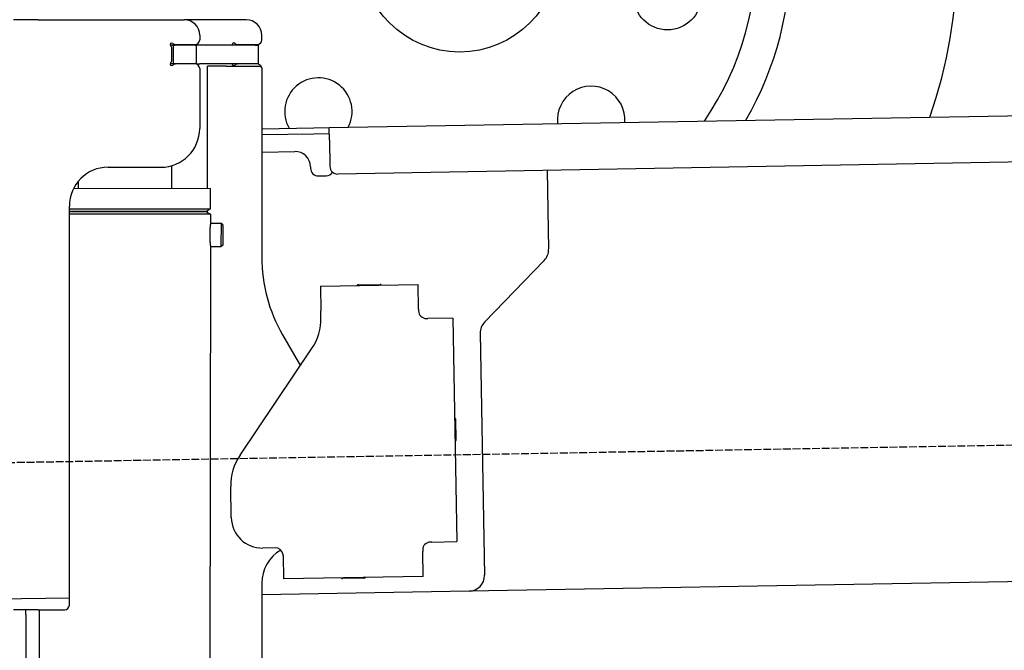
# Model space of a CAD drawing. Extents: x 1073 to 6773, y 6141 to 11616.
# Tile 44 of 50: x 4452 to 5086, y 9796 to 10202. Entities that reach past the tile are written whole.
import ezdxf

# ---------------------------------------------------------------- set-up
doc = ezdxf.new("R2010")
doc.units = 0
doc.linetypes.add('GEN3', pattern=[6.25, 5, -1.25])
doc.layers.get('0').update_dxf_attribs({"linetype": 'CONTINUOUS'})
doc.layers.add('3', color=6, linetype='GEN3')
doc.layers.add('CAR', color=10, linetype='CONTINUOUS')

msp = doc.modelspace()

# ---------------------------------------------------------------- linework, layer by layer
for p, q in [((4463.57, 10202.48), (4447.57, 10202.48)), ((4463.57, 10202.48), (4447.57, 10202.48)), ((4463.57, 10202.48), (4557.57, 10202.48)), ((4463.57, 10202.48), (4557.57, 10202.48)), ((4597.57, 10202.48), (4557.57, 10202.48)), ((4597.57, 10202.48), (4557.57, 10202.48)), ((4567.57, 10192.48), (4567.57, 10189.48)), ((4567.57, 10192.48), (4567.57, 10189.48)), ((4607.57, 10189.48), (4607.57, 10192.48)), ((4607.57, 10189.48), (4607.57, 10192.48)), ((4550.57, 10185.98), (4548.7, 10185.98)), ((4550.57, 10185.98), (4548.7, 10185.98)), ((4550.57, 10185.98), (4551.57, 10185.98)), ((4550.57, 10185.98), (4550.57, 10173.98)), ((4550.57, 10185.98), (4551.57, 10185.98)), ((4550.57, 10185.98), (4550.57, 10173.98)), ((4564.57, 10185.98), (4551.57, 10185.98)), ((4564.57, 10185.98), (4551.57, 10185.98)), ((4552.21, 10186.48), (4564.57, 10186.48)), ((4552.21, 10186.48), (4564.57, 10186.48)), ((4564.57, 10185.98), (4565.57, 10185.98)), ((4564.57, 10185.98), (4565.57, 10185.98)), ((4567.74, 10185.98), (4565.57, 10185.98)), ((4565.57, 10173.98), (4565.57, 10185.98)), ((4567.74, 10185.98), (4565.57, 10185.98)), ((4565.57, 10173.98), (4565.57, 10185.98)), ((4603.4, 10185.98), (4567.74, 10185.98)), ((4603.4, 10185.98), (4567.74, 10185.98)), ((4592.21, 10186.48), (4604.57, 10186.48)), ((4592.21, 10186.48), (4604.57, 10186.48)), ((4603.4, 10185.98), (4605.57, 10185.98)), ((4603.4, 10185.98), (4605.57, 10185.98)), ((4605.57, 10173.98), (4605.57, 10185.98)), ((4605.57, 10173.98), (4605.57, 10185.98)), ((4549.57, 10176.62), (4549.57, 10183.83)), ((4549.57, 10176.62), (4549.57, 10183.83)), ((4548.68, 10173.98), (4548.57, 10173.98)), ((4548.68, 10173.98), (4548.57, 10173.98)), ((4550.57, 10173.98), (4548.68, 10173.98)), ((4550.57, 10173.98), (4548.68, 10173.98)), ((4551.57, 10173.98), (4550.57, 10173.98)), ((4551.57, 10173.98), (4550.57, 10173.98)), ((4552.21, 10173.98), (4551.57, 10173.98)), ((4552.21, 10173.98), (4551.57, 10173.98)), ((4564.57, 10173.98), (4552.21, 10173.98)), ((4564.57, 10173.98), (4552.21, 10173.98)), ((4565.57, 10173.98), (4564.57, 10173.98)), ((4565.57, 10173.98), (4564.57, 10173.98)), ((4565.57, 10173.98), (4567.74, 10173.98)), ((4565.57, 10173.98), (4567.74, 10173.98)), ((4603.4, 10173.98), (4567.74, 10173.98)), ((4603.4, 10173.98), (4567.74, 10173.98)), ((4572.57, 10093.9), (4572.57, 10172.48)), ((4584.57, 10172.48), (4572.57, 10172.48)), ((4572.57, 10093.9), (4572.57, 10172.48)), ((4584.57, 10172.48), (4572.57, 10172.48)), ((4584.57, 10172.48), (4606.57, 10172.48)), ((4584.57, 10172.48), (4606.57, 10172.48)), ((4605.57, 10173.98), (4603.4, 10173.98)), ((4605.57, 10173.98), (4603.4, 10173.98)), ((4567.57, 10170.98), (4567.57, 10132.48)), ((4567.57, 10170.98), (4567.57, 10132.48)), ((4607.57, 10171.48), (4607.57, 10049.54)), ((4607.57, 10171.48), (4607.57, 10049.54)), ((4651.05, 10133.01), (6015.84, 10156.83)), ((4607.57, 10132.25), (4641.05, 10132.84)), ((4641.12, 10128.84), (4607.57, 10128.25)), ((4641.05, 10132.84), (4651.05, 10133.01)), ((4651.12, 10129.01), (4641.12, 10128.84)), ((4651.19, 10125.01), (4651.05, 10133.01)), ((4651.19, 10125.01), (4651.48, 10108.02)), ((6011.36, 10126.75), (4656.57, 10103.1)), ((4607.57, 10117.25), (4628.81, 10117.62)), ((4549.57, 10093.93), (4549.59, 10108.49)), ((4549.57, 10093.93), (4549.59, 10108.49)), ((4508.57, 10107.48), (4542.57, 10107.48)), ((4508.57, 10107.48), (4542.57, 10107.48)), ((4638.99, 10107.8), (4639, 10106.8)), ((4644.09, 10101.89), (4649.09, 10101.97)), ((4791.55, 10105.46), (4792.44, 10054.61)), ((4489.57, 10094.03), (4489.57, 10098.74)), ((4489.57, 10094.03), (4489.57, 10098.74)), ((4486.4, 10094.03), (4574.57, 10093.89)), ((4486.4, 10094.03), (4574.57, 10093.89)), ((4574.55, 10080.63), (4574.57, 10093.89)), ((4574.55, 10080.63), (4574.57, 10093.89)), ((4483.57, 9825.48), (4483.57, 10082.48)), ((4483.57, 9825.48), (4483.57, 10082.48)), ((4483.57, 9825.48), (4483.57, 10082.48)), ((4483.57, 10080.77), (4574.55, 10080.63)), ((4483.57, 10080.77), (4574.55, 10080.63)), ((4483.57, 10079.03), (4571.54, 10078.9)), ((4571.54, 10078.9), (4483.57, 10079.03)), ((4483.57, 10079.03), (4571.54, 10078.9)), ((4571.54, 10078.9), (4483.57, 10079.03)), ((4574.54, 10077.16), (4483.57, 10077.3)), ((4574.54, 10077.16), (4483.57, 10077.3)), ((4571.54, 10078.9), (4574.55, 10080.63)), ((4571.54, 10078.9), (4574.55, 10080.63)), ((4571.54, 10078.9), (4574.54, 10077.16)), ((4571.54, 10078.9), (4574.54, 10077.16)), ((4572.57, 10078.31), (4572.57, 10079.49)), ((4572.57, 10078.31), (4572.57, 10079.49)), ((4574.54, 10077.16), (4574.53, 10071.39)), ((4574.54, 10077.16), (4574.53, 10071.39)), ((4574.53, 10071.39), (4581.53, 10071.38)), ((4574.53, 10071.39), (4581.53, 10071.38)), ((4581.51, 10056.38), (4581.53, 10071.38)), ((4581.51, 10056.38), (4581.53, 10071.38)), ((4582.53, 10070.38), (4581.53, 10071.38)), ((4582.53, 10070.38), (4581.53, 10071.38)), ((4582.53, 10070.38), (4582.51, 10057.38)), ((4582.53, 10070.38), (4582.51, 10057.38)), ((4574.51, 10056.39), (4571.79, 8191.9)), ((4574.51, 10056.39), (4571.79, 8191.9)), ((4574.51, 10056.39), (4581.51, 10056.38)), ((4574.51, 10056.39), (4581.51, 10056.38)), ((4582.51, 10057.38), (4581.51, 10056.38)), ((4582.51, 10057.38), (4581.51, 10056.38)), ((4789.63, 10047.49), (4751.18, 10007.67)), ((4645.33, 10030.9), (4708.32, 10032)), ((4645.33, 10030.9), (4645.61, 10014.9)), ((4669.82, 10031.82), (4683.81, 10032.07)), ((4708.6, 10016), (4708.32, 10032)), ((4645.68, 10010.66), (4645.61, 10014.9)), ((4708.6, 10016), (4708.62, 10015)), ((4713.7, 10010.09), (4714.7, 10010.1)), ((4730.7, 10010.38), (4714.7, 10010.1)), ((4730.7, 10010.38), (4733.21, 9866.4)), ((4748.37, 10000.55), (4751.09, 9844.71)), ((4620.96, 9999.54), (4632.43, 9979.69)), ((4593.55, 9922.05), (4639.7, 9990.48)), ((4732.33, 9945.4), (4732.58, 9931.4)), ((4587.92, 9881.87), (4587.57, 9901.87)), ((4587.92, 9881.87), (4587.57, 9901.87)), ((4616.27, 9862.36), (4608.27, 9862.22)), ((4616.27, 9862.36), (4608.27, 9862.22)), ((4711.3, 9861.02), (4711.32, 9860.02)), ((4717.22, 9866.13), (4716.22, 9866.11)), ((4717.22, 9866.13), (4733.21, 9866.4)), ((4621.35, 9857.45), (4621.61, 9842.45)), ((4711.6, 9844.02), (4711.32, 9860.02)), ((6241.04, 9860.72), (4741.27, 9834.54)), ((4711.6, 9844.02), (4621.61, 9842.45)), ((4673.61, 9842.86), (4659.62, 9842.62)), ((4607.57, 9839.48), (4607.57, 8629.11)), ((4607.57, 9839.48), (4607.57, 8629.11)), ((4483.57, 9830.04), (4146.36, 9824.16)), ((4741.27, 9834.54), (4607.57, 9832.21)), ((4463.57, 9822.48), (4447.57, 9822.48)), ((4463.57, 9822.48), (4447.57, 9822.48)), ((4463.57, 9822.48), (4447.57, 9822.48)), ((4455.57, 9819.48), (4455.57, 9822.48)), ((4455.57, 9819.48), (4455.57, 9822.48)), ((4455.57, 9819.48), (4455.57, 9822.48)), ((4455.57, 9819.48), (4455.57, 8097.48)), ((4464.15, 9822.48), (4461.79, 8192.07)), ((4463.57, 9822.48), (4480.57, 9822.48)), ((4463.57, 9822.48), (4480.57, 9822.48)), ((4463.57, 9822.48), (4480.57, 9822.48))]:
    msp.add_line(p, q)
for points in [[(4574.53, 10071.4, 0), (4574.53, 10071.4, 0), (4574.53, 10071.4, 0), (4574.53, 10071.4, 0), (4574.53, 10071.4, 0), (4574.53, 10071.4, 0), (4574.53, 10071.4, 0), (4574.53, 10071.4, 0), (4574.53, 10071.4, 0), (4574.53, 10071.4, 0), (4574.53, 10071.4, 0), (4574.53, 10071.4, 0), (4574.53, 10071.4, 0), (4574.53, 10071.4, 0), (4574.53, 10071.4, 0), (4574.53, 10071.4, 0), (4574.53, 10071.4, 0), (4574.53, 10071.4, 0), (4574.53, 10071.4, 0), (4574.53, 10071.4, 0), (4574.53, 10071.4, 0), (4574.53, 10071.4, 0), (4574.53, 10071.4, 0), (4574.53, 10071.3, 0), (4574.52, 10071.3, 0), (4574.52, 10071.3, 0), (4574.52, 10071.3, 0), (4574.52, 10071.3, 0), (4574.52, 10071.3, 0), (4574.52, 10071.3, 0), (4574.52, 10071.3, 0), (4574.52, 10071.3, 0), (4574.52, 10071.3, 0), (4574.52, 10071.3, 0), (4574.52, 10071.3, 0), (4574.52, 10071.3, 0), (4574.52, 10071.3, 0), (4574.51, 10071.3, 0), (4574.51, 10071.3, 0), (4574.51, 10071.3, 0), (4574.51, 10071.3, 0), (4574.51, 10071.2, 0), (4574.51, 10071.2, 0), (4574.51, 10071.2, 0), (4574.51, 10071.2, 0), (4574.51, 10071.2, 0), (4574.51, 10071.2, 0), (4574.5, 10071.2, 0), (4574.5, 10071.2, 0), (4574.5, 10071.2, 0), (4574.5, 10071.2, 0), (4574.5, 10071.2, 0), (4574.5, 10071.2, 0), (4574.5, 10071.1, 0), (4574.5, 10071.1, 0), (4574.5, 10071.1, 0), (4574.49, 10071.1, 0), (4574.49, 10071.1, 0), (4574.49, 10071.1, 0), (4574.49, 10071.1, 0), (4574.49, 10071.1, 0), (4574.49, 10071.1, 0), (4574.49, 10071, 0), (4574.48, 10071, 0), (4574.48, 10071, 0), (4574.48, 10071, 0), (4574.48, 10071, 0), (4574.48, 10071, 0), (4574.48, 10071, 0), (4574.47, 10071, 0), (4574.47, 10071, 0), (4574.47, 10070.9, 0), (4574.47, 10070.9, 0), (4574.47, 10070.9, 0), (4574.47, 10070.9, 0), (4574.46, 10070.9, 0), (4574.46, 10070.9, 0), (4574.46, 10070.9, 0), (4574.46, 10070.8, 0), (4574.46, 10070.8, 0), (4574.46, 10070.8, 0), (4574.45, 10070.8, 0), (4574.45, 10070.8, 0), (4574.45, 10070.8, 0), (4574.45, 10070.8, 0), (4574.45, 10070.7, 0), (4574.44, 10070.7, 0), (4574.44, 10070.7, 0), (4574.44, 10070.7, 0), (4574.44, 10070.7, 0), (4574.44, 10070.7, 0), (4574.43, 10070.6, 0), (4574.43, 10070.6, 0), (4574.43, 10070.6, 0), (4574.43, 10070.6, 0), (4574.43, 10070.6, 0), (4574.42, 10070.6, 0), (4574.42, 10070.5, 0), (4574.42, 10070.5, 0), (4574.42, 10070.5, 0), (4574.42, 10070.5, 0), (4574.41, 10070.5, 0), (4574.41, 10070.5, 0), (4574.41, 10070.4, 0), (4574.41, 10070.4, 0), (4574.4, 10070.4, 0), (4574.4, 10070.4, 0), (4574.4, 10070.4, 0), (4574.4, 10070.3, 0), (4574.4, 10070.3, 0), (4574.39, 10070.3, 0), (4574.39, 10070.3, 0), (4574.39, 10070.3, 0), (4574.39, 10070.3, 0), (4574.38, 10070.2, 0), (4574.38, 10070.2, 0), (4574.38, 10070.2, 0), (4574.38, 10070.2, 0), (4574.37, 10070.1, 0), (4574.37, 10070.1, 0), (4574.37, 10070.1, 0), (4574.37, 10070.1, 0), (4574.36, 10070.1, 0), (4574.36, 10070, 0), (4574.36, 10070, 0), (4574.36, 10070, 0), (4574.35, 10070, 0), (4574.35, 10070, 0), (4574.35, 10069.9, 0), (4574.35, 10069.9, 0), (4574.35, 10069.9, 0), (4574.34, 10069.9, 0), (4574.34, 10069.9, 0), (4574.34, 10069.8, 0), (4574.34, 10069.8, 0), (4574.33, 10069.8, 0), (4574.33, 10069.8, 0), (4574.33, 10069.7, 0), (4574.33, 10069.7, 0), (4574.32, 10069.7, 0), (4574.32, 10069.7, 0), (4574.32, 10069.6, 0), (4574.32, 10069.6, 0), (4574.31, 10069.6, 0), (4574.31, 10069.6, 0), (4574.31, 10069.6, 0), (4574.31, 10069.5, 0), (4574.3, 10069.5, 0), (4574.3, 10069.5, 0), (4574.3, 10069.5, 0), (4574.3, 10069.4, 0), (4574.29, 10069.4, 0), (4574.29, 10069.4, 0), (4574.29, 10069.4, 0), (4574.29, 10069.3, 0), (4574.28, 10069.3, 0), (4574.28, 10069.3, 0), (4574.28, 10069.3, 0), (4574.28, 10069.2, 0), (4574.27, 10069.2, 0), (4574.27, 10069.2, 0), (4574.27, 10069.2, 0), (4574.27, 10069.1, 0), (4574.26, 10069.1, 0), (4574.26, 10069.1, 0), (4574.26, 10069.1, 0), (4574.26, 10069, 0), (4574.25, 10069, 0), (4574.25, 10069, 0), (4574.25, 10069, 0), (4574.25, 10068.9, 0), (4574.24, 10068.9, 0), (4574.24, 10068.9, 0), (4574.24, 10068.8, 0), (4574.24, 10068.8, 0), (4574.23, 10068.8, 0), (4574.23, 10068.8, 0), (4574.23, 10068.7, 0), (4574.23, 10068.7, 0), (4574.22, 10068.7, 0), (4574.22, 10068.7, 0), (4574.22, 10068.6, 0), (4574.22, 10068.6, 0), (4574.21, 10068.6, 0), (4574.21, 10068.5, 0), (4574.21, 10068.5, 0), (4574.21, 10068.5, 0), (4574.2, 10068.5, 0), (4574.2, 10068.4, 0), (4574.2, 10068.4, 0), (4574.2, 10068.4, 0), (4574.19, 10068.3, 0), (4574.19, 10068.3, 0), (4574.19, 10068.3, 0), (4574.19, 10068.2, 0), (4574.18, 10068.2, 0), (4574.18, 10068.2, 0), (4574.18, 10068.2, 0), (4574.18, 10068.1, 0), (4574.17, 10068.1, 0), (4574.17, 10068.1, 0), (4574.17, 10068, 0), (4574.17, 10068, 0), (4574.16, 10068, 0), (4574.16, 10067.9, 0), (4574.16, 10067.9, 0), (4574.16, 10067.9, 0), (4574.16, 10067.8, 0), (4574.15, 10067.8, 0), (4574.15, 10067.8, 0), (4574.15, 10067.7, 0), (4574.15, 10067.7, 0), (4574.14, 10067.7, 0), (4574.14, 10067.6, 0), (4574.14, 10067.6, 0), (4574.14, 10067.6, 0), (4574.13, 10067.6, 0), (4574.13, 10067.5, 0), (4574.13, 10067.5, 0), (4574.13, 10067.5, 0), (4574.13, 10067.4, 0), (4574.12, 10067.4, 0), (4574.12, 10067.4, 0), (4574.12, 10067.3, 0), (4574.12, 10067.3, 0), (4574.12, 10067.3, 0), (4574.11, 10067.2, 0), (4574.11, 10067.2, 0), (4574.11, 10067.2, 0), (4574.11, 10067.1, 0), (4574.1, 10067.1, 0), (4574.1, 10067.1, 0), (4574.1, 10067, 0), (4574.1, 10067, 0), (4574.1, 10066.9, 0), (4574.09, 10066.9, 0), (4574.09, 10066.9, 0), (4574.09, 10066.8, 0), (4574.09, 10066.8, 0), (4574.09, 10066.8, 0), (4574.09, 10066.7, 0), (4574.08, 10066.7, 0), (4574.08, 10066.7, 0), (4574.08, 10066.6, 0), (4574.08, 10066.6, 0), (4574.08, 10066.6, 0), (4574.07, 10066.5, 0), (4574.07, 10066.5, 0), (4574.07, 10066.5, 0), (4574.07, 10066.4, 0), (4574.07, 10066.4, 0), (4574.07, 10066.4, 0), (4574.06, 10066.3, 0), (4574.06, 10066.3, 0), (4574.06, 10066.2, 0), (4574.06, 10066.2, 0), (4574.06, 10066.2, 0), (4574.06, 10066.1, 0), (4574.05, 10066.1, 0), (4574.05, 10066.1, 0), (4574.05, 10066, 0), (4574.05, 10066, 0), (4574.05, 10066, 0), (4574.05, 10065.9, 0), (4574.05, 10065.9, 0), (4574.05, 10065.9, 0), (4574.04, 10065.8, 0), (4574.04, 10065.8, 0), (4574.04, 10065.7, 0), (4574.04, 10065.7, 0), (4574.04, 10065.7, 0), (4574.04, 10065.6, 0), (4574.04, 10065.6, 0), (4574.04, 10065.6, 0), (4574.03, 10065.5, 0), (4574.03, 10065.5, 0), (4574.03, 10065.5, 0), (4574.03, 10065.4, 0), (4574.03, 10065.4, 0), (4574.03, 10065.3, 0), (4574.03, 10065.3, 0), (4574.03, 10065.3, 0), (4574.03, 10065.2, 0), (4574.02, 10065.2, 0), (4574.02, 10065.2, 0), (4574.02, 10065.1, 0), (4574.02, 10065.1, 0), (4574.02, 10065.1, 0), (4574.02, 10065, 0), (4574.02, 10065, 0), (4574.02, 10064.9, 0), (4574.02, 10064.9, 0), (4574.02, 10064.9, 0), (4574.02, 10064.8, 0), (4574.02, 10064.8, 0), (4574.02, 10064.8, 0), (4574.01, 10064.7, 0), (4574.01, 10064.7, 0), (4574.01, 10064.7, 0), (4574.01, 10064.6, 0), (4574.01, 10064.6, 0), (4574.01, 10064.5, 0), (4574.01, 10064.5, 0), (4574.01, 10064.5, 0), (4574.01, 10064.4, 0), (4574.01, 10064.4, 0), (4574.01, 10064.4, 0), (4574.01, 10064.3, 0), (4574.01, 10064.3, 0), (4574.01, 10064.3, 0), (4574.01, 10064.2, 0), (4574.01, 10064.2, 0), (4574.01, 10064.1, 0), (4574.01, 10064.1, 0), (4574.01, 10064.1, 0), (4574.01, 10064, 0), (4574.01, 10064, 0), (4574.01, 10064, 0), (4574.01, 10063.9, 0), (4574.01, 10063.9, 0)], [(4574.53, 10071.4, 0), (4574.53, 10071.4, 0), (4574.53, 10071.4, 0), (4574.53, 10071.4, 0), (4574.53, 10071.4, 0), (4574.53, 10071.4, 0), (4574.53, 10071.4, 0), (4574.53, 10071.4, 0), (4574.53, 10071.4, 0), (4574.53, 10071.4, 0), (4574.53, 10071.4, 0), (4574.53, 10071.4, 0), (4574.53, 10071.4, 0), (4574.53, 10071.4, 0), (4574.53, 10071.4, 0), (4574.53, 10071.4, 0), (4574.53, 10071.4, 0), (4574.53, 10071.4, 0), (4574.53, 10071.4, 0), (4574.53, 10071.4, 0), (4574.53, 10071.4, 0), (4574.53, 10071.4, 0), (4574.53, 10071.4, 0), (4574.53, 10071.3, 0), (4574.52, 10071.3, 0), (4574.52, 10071.3, 0), (4574.52, 10071.3, 0), (4574.52, 10071.3, 0), (4574.52, 10071.3, 0), (4574.52, 10071.3, 0), (4574.52, 10071.3, 0), (4574.52, 10071.3, 0), (4574.52, 10071.3, 0), (4574.52, 10071.3, 0), (4574.52, 10071.3, 0), (4574.52, 10071.3, 0), (4574.52, 10071.3, 0), (4574.51, 10071.3, 0), (4574.51, 10071.3, 0), (4574.51, 10071.3, 0), (4574.51, 10071.3, 0), (4574.51, 10071.2, 0), (4574.51, 10071.2, 0), (4574.51, 10071.2, 0), (4574.51, 10071.2, 0), (4574.51, 10071.2, 0), (4574.51, 10071.2, 0), (4574.5, 10071.2, 0), (4574.5, 10071.2, 0), (4574.5, 10071.2, 0), (4574.5, 10071.2, 0), (4574.5, 10071.2, 0), (4574.5, 10071.2, 0), (4574.5, 10071.1, 0), (4574.5, 10071.1, 0), (4574.5, 10071.1, 0), (4574.49, 10071.1, 0), (4574.49, 10071.1, 0), (4574.49, 10071.1, 0), (4574.49, 10071.1, 0), (4574.49, 10071.1, 0), (4574.49, 10071.1, 0), (4574.49, 10071, 0), (4574.48, 10071, 0), (4574.48, 10071, 0), (4574.48, 10071, 0), (4574.48, 10071, 0), (4574.48, 10071, 0), (4574.48, 10071, 0), (4574.47, 10071, 0), (4574.47, 10071, 0), (4574.47, 10070.9, 0), (4574.47, 10070.9, 0), (4574.47, 10070.9, 0), (4574.47, 10070.9, 0), (4574.46, 10070.9, 0), (4574.46, 10070.9, 0), (4574.46, 10070.9, 0), (4574.46, 10070.8, 0), (4574.46, 10070.8, 0), (4574.46, 10070.8, 0), (4574.45, 10070.8, 0), (4574.45, 10070.8, 0), (4574.45, 10070.8, 0), (4574.45, 10070.8, 0), (4574.45, 10070.7, 0), (4574.44, 10070.7, 0), (4574.44, 10070.7, 0), (4574.44, 10070.7, 0), (4574.44, 10070.7, 0), (4574.44, 10070.7, 0), (4574.43, 10070.6, 0), (4574.43, 10070.6, 0), (4574.43, 10070.6, 0), (4574.43, 10070.6, 0), (4574.43, 10070.6, 0), (4574.42, 10070.6, 0), (4574.42, 10070.5, 0), (4574.42, 10070.5, 0), (4574.42, 10070.5, 0), (4574.42, 10070.5, 0), (4574.41, 10070.5, 0), (4574.41, 10070.5, 0), (4574.41, 10070.4, 0), (4574.41, 10070.4, 0), (4574.4, 10070.4, 0), (4574.4, 10070.4, 0), (4574.4, 10070.4, 0), (4574.4, 10070.3, 0), (4574.4, 10070.3, 0), (4574.39, 10070.3, 0), (4574.39, 10070.3, 0), (4574.39, 10070.3, 0), (4574.39, 10070.3, 0), (4574.38, 10070.2, 0), (4574.38, 10070.2, 0), (4574.38, 10070.2, 0), (4574.38, 10070.2, 0), (4574.37, 10070.1, 0), (4574.37, 10070.1, 0), (4574.37, 10070.1, 0), (4574.37, 10070.1, 0), (4574.36, 10070.1, 0), (4574.36, 10070, 0), (4574.36, 10070, 0), (4574.36, 10070, 0), (4574.35, 10070, 0), (4574.35, 10070, 0), (4574.35, 10069.9, 0), (4574.35, 10069.9, 0), (4574.35, 10069.9, 0), (4574.34, 10069.9, 0), (4574.34, 10069.9, 0), (4574.34, 10069.8, 0), (4574.34, 10069.8, 0), (4574.33, 10069.8, 0), (4574.33, 10069.8, 0), (4574.33, 10069.7, 0), (4574.33, 10069.7, 0), (4574.32, 10069.7, 0), (4574.32, 10069.7, 0), (4574.32, 10069.6, 0), (4574.32, 10069.6, 0), (4574.31, 10069.6, 0), (4574.31, 10069.6, 0), (4574.31, 10069.6, 0), (4574.31, 10069.5, 0), (4574.3, 10069.5, 0), (4574.3, 10069.5, 0), (4574.3, 10069.5, 0), (4574.3, 10069.4, 0), (4574.29, 10069.4, 0), (4574.29, 10069.4, 0), (4574.29, 10069.4, 0), (4574.29, 10069.3, 0), (4574.28, 10069.3, 0), (4574.28, 10069.3, 0), (4574.28, 10069.3, 0), (4574.28, 10069.2, 0), (4574.27, 10069.2, 0), (4574.27, 10069.2, 0), (4574.27, 10069.2, 0), (4574.27, 10069.1, 0), (4574.26, 10069.1, 0), (4574.26, 10069.1, 0), (4574.26, 10069.1, 0), (4574.26, 10069, 0), (4574.25, 10069, 0), (4574.25, 10069, 0), (4574.25, 10069, 0), (4574.25, 10068.9, 0), (4574.24, 10068.9, 0), (4574.24, 10068.9, 0), (4574.24, 10068.8, 0), (4574.24, 10068.8, 0), (4574.23, 10068.8, 0), (4574.23, 10068.8, 0), (4574.23, 10068.7, 0), (4574.23, 10068.7, 0), (4574.22, 10068.7, 0), (4574.22, 10068.7, 0), (4574.22, 10068.6, 0), (4574.22, 10068.6, 0), (4574.21, 10068.6, 0), (4574.21, 10068.5, 0), (4574.21, 10068.5, 0), (4574.21, 10068.5, 0), (4574.2, 10068.5, 0), (4574.2, 10068.4, 0), (4574.2, 10068.4, 0), (4574.2, 10068.4, 0), (4574.19, 10068.3, 0), (4574.19, 10068.3, 0), (4574.19, 10068.3, 0), (4574.19, 10068.2, 0), (4574.18, 10068.2, 0), (4574.18, 10068.2, 0), (4574.18, 10068.2, 0), (4574.18, 10068.1, 0), (4574.17, 10068.1, 0), (4574.17, 10068.1, 0), (4574.17, 10068, 0), (4574.17, 10068, 0), (4574.16, 10068, 0), (4574.16, 10067.9, 0), (4574.16, 10067.9, 0), (4574.16, 10067.9, 0), (4574.16, 10067.8, 0), (4574.15, 10067.8, 0), (4574.15, 10067.8, 0), (4574.15, 10067.7, 0), (4574.15, 10067.7, 0), (4574.14, 10067.7, 0), (4574.14, 10067.6, 0), (4574.14, 10067.6, 0), (4574.14, 10067.6, 0), (4574.13, 10067.6, 0), (4574.13, 10067.5, 0), (4574.13, 10067.5, 0), (4574.13, 10067.5, 0), (4574.13, 10067.4, 0), (4574.12, 10067.4, 0), (4574.12, 10067.4, 0), (4574.12, 10067.3, 0), (4574.12, 10067.3, 0), (4574.12, 10067.3, 0), (4574.11, 10067.2, 0), (4574.11, 10067.2, 0), (4574.11, 10067.2, 0), (4574.11, 10067.1, 0), (4574.1, 10067.1, 0), (4574.1, 10067.1, 0), (4574.1, 10067, 0), (4574.1, 10067, 0), (4574.1, 10066.9, 0), (4574.09, 10066.9, 0), (4574.09, 10066.9, 0), (4574.09, 10066.8, 0), (4574.09, 10066.8, 0), (4574.09, 10066.8, 0), (4574.09, 10066.7, 0), (4574.08, 10066.7, 0), (4574.08, 10066.7, 0), (4574.08, 10066.6, 0), (4574.08, 10066.6, 0), (4574.08, 10066.6, 0), (4574.07, 10066.5, 0), (4574.07, 10066.5, 0), (4574.07, 10066.5, 0), (4574.07, 10066.4, 0), (4574.07, 10066.4, 0), (4574.07, 10066.4, 0), (4574.06, 10066.3, 0), (4574.06, 10066.3, 0), (4574.06, 10066.2, 0), (4574.06, 10066.2, 0), (4574.06, 10066.2, 0), (4574.06, 10066.1, 0), (4574.05, 10066.1, 0), (4574.05, 10066.1, 0), (4574.05, 10066, 0), (4574.05, 10066, 0), (4574.05, 10066, 0), (4574.05, 10065.9, 0), (4574.05, 10065.9, 0), (4574.05, 10065.9, 0), (4574.04, 10065.8, 0), (4574.04, 10065.8, 0), (4574.04, 10065.7, 0), (4574.04, 10065.7, 0), (4574.04, 10065.7, 0), (4574.04, 10065.6, 0), (4574.04, 10065.6, 0), (4574.04, 10065.6, 0), (4574.03, 10065.5, 0), (4574.03, 10065.5, 0), (4574.03, 10065.5, 0), (4574.03, 10065.4, 0), (4574.03, 10065.4, 0), (4574.03, 10065.3, 0), (4574.03, 10065.3, 0), (4574.03, 10065.3, 0), (4574.03, 10065.2, 0), (4574.02, 10065.2, 0), (4574.02, 10065.2, 0), (4574.02, 10065.1, 0), (4574.02, 10065.1, 0), (4574.02, 10065.1, 0), (4574.02, 10065, 0), (4574.02, 10065, 0), (4574.02, 10064.9, 0), (4574.02, 10064.9, 0), (4574.02, 10064.9, 0), (4574.02, 10064.8, 0), (4574.02, 10064.8, 0), (4574.02, 10064.8, 0), (4574.01, 10064.7, 0), (4574.01, 10064.7, 0), (4574.01, 10064.7, 0), (4574.01, 10064.6, 0), (4574.01, 10064.6, 0), (4574.01, 10064.5, 0), (4574.01, 10064.5, 0), (4574.01, 10064.5, 0), (4574.01, 10064.4, 0), (4574.01, 10064.4, 0), (4574.01, 10064.4, 0), (4574.01, 10064.3, 0), (4574.01, 10064.3, 0), (4574.01, 10064.3, 0), (4574.01, 10064.2, 0), (4574.01, 10064.2, 0), (4574.01, 10064.1, 0), (4574.01, 10064.1, 0), (4574.01, 10064.1, 0), (4574.01, 10064, 0), (4574.01, 10064, 0), (4574.01, 10064, 0), (4574.01, 10063.9, 0), (4574.01, 10063.9, 0)], [(4574.01, 10063.9, 0), (4574.01, 10063.9, 0), (4574.01, 10063.8, 0), (4574.01, 10063.8, 0), (4574.01, 10063.8, 0), (4574.01, 10063.7, 0), (4574.01, 10063.7, 0), (4574.01, 10063.6, 0), (4574.01, 10063.6, 0), (4574.01, 10063.6, 0), (4574.01, 10063.5, 0), (4574.01, 10063.5, 0), (4574.01, 10063.5, 0), (4574.01, 10063.4, 0), (4574.01, 10063.4, 0), (4574.01, 10063.4, 0), (4574.01, 10063.3, 0), (4574.01, 10063.3, 0), (4574.01, 10063.2, 0), (4574.01, 10063.2, 0), (4574.01, 10063.2, 0), (4574.01, 10063.1, 0), (4574.01, 10063.1, 0), (4574.01, 10063.1, 0), (4574.01, 10063, 0), (4574.01, 10063, 0), (4574.01, 10063, 0), (4574.01, 10062.9, 0), (4574.01, 10062.9, 0), (4574.02, 10062.8, 0), (4574.02, 10062.8, 0), (4574.02, 10062.8, 0), (4574.02, 10062.7, 0), (4574.02, 10062.7, 0), (4574.02, 10062.7, 0), (4574.02, 10062.6, 0), (4574.02, 10062.6, 0), (4574.02, 10062.6, 0), (4574.02, 10062.5, 0), (4574.02, 10062.5, 0), (4574.02, 10062.4, 0), (4574.02, 10062.4, 0), (4574.03, 10062.4, 0), (4574.03, 10062.3, 0), (4574.03, 10062.3, 0), (4574.03, 10062.3, 0), (4574.03, 10062.2, 0), (4574.03, 10062.2, 0), (4574.03, 10062.2, 0), (4574.03, 10062.1, 0), (4574.03, 10062.1, 0), (4574.04, 10062, 0), (4574.04, 10062, 0), (4574.04, 10062, 0), (4574.04, 10061.9, 0), (4574.04, 10061.9, 0), (4574.04, 10061.9, 0), (4574.04, 10061.8, 0), (4574.04, 10061.8, 0), (4574.05, 10061.8, 0), (4574.05, 10061.7, 0), (4574.05, 10061.7, 0), (4574.05, 10061.7, 0), (4574.05, 10061.6, 0), (4574.05, 10061.6, 0), (4574.05, 10061.5, 0), (4574.06, 10061.5, 0), (4574.06, 10061.5, 0), (4574.06, 10061.4, 0), (4574.06, 10061.4, 0), (4574.06, 10061.4, 0), (4574.06, 10061.3, 0), (4574.06, 10061.3, 0), (4574.07, 10061.3, 0), (4574.07, 10061.2, 0), (4574.07, 10061.2, 0), (4574.07, 10061.2, 0), (4574.07, 10061.1, 0), (4574.07, 10061.1, 0), (4574.08, 10061, 0), (4574.08, 10061, 0), (4574.08, 10061, 0), (4574.08, 10060.9, 0), (4574.08, 10060.9, 0), (4574.09, 10060.9, 0), (4574.09, 10060.8, 0), (4574.09, 10060.8, 0), (4574.09, 10060.8, 0), (4574.09, 10060.7, 0), (4574.09, 10060.7, 0), (4574.1, 10060.7, 0), (4574.1, 10060.6, 0), (4574.1, 10060.6, 0), (4574.1, 10060.6, 0), (4574.1, 10060.5, 0), (4574.11, 10060.5, 0), (4574.11, 10060.5, 0), (4574.11, 10060.4, 0), (4574.11, 10060.4, 0), (4574.12, 10060.4, 0), (4574.12, 10060.3, 0), (4574.12, 10060.3, 0), (4574.12, 10060.3, 0), (4574.12, 10060.2, 0), (4574.13, 10060.2, 0), (4574.13, 10060.2, 0), (4574.13, 10060.1, 0), (4574.13, 10060.1, 0), (4574.13, 10060.1, 0), (4574.14, 10060, 0), (4574.14, 10060, 0), (4574.14, 10060, 0), (4574.14, 10059.9, 0), (4574.15, 10059.9, 0), (4574.15, 10059.9, 0), (4574.15, 10059.9, 0), (4574.15, 10059.8, 0), (4574.15, 10059.8, 0), (4574.16, 10059.8, 0), (4574.16, 10059.7, 0), (4574.16, 10059.7, 0), (4574.16, 10059.7, 0), (4574.17, 10059.6, 0), (4574.17, 10059.6, 0), (4574.17, 10059.6, 0), (4574.17, 10059.5, 0), (4574.18, 10059.5, 0), (4574.18, 10059.5, 0), (4574.18, 10059.5, 0), (4574.18, 10059.4, 0), (4574.19, 10059.4, 0), (4574.19, 10059.4, 0), (4574.19, 10059.3, 0), (4574.19, 10059.3, 0), (4574.19, 10059.3, 0), (4574.2, 10059.3, 0), (4574.2, 10059.2, 0), (4574.2, 10059.2, 0), (4574.2, 10059.2, 0), (4574.21, 10059.1, 0), (4574.21, 10059.1, 0), (4574.21, 10059.1, 0), (4574.21, 10059.1, 0), (4574.22, 10059, 0), (4574.22, 10059, 0), (4574.22, 10059, 0), (4574.22, 10058.9, 0), (4574.23, 10058.9, 0), (4574.23, 10058.9, 0), (4574.23, 10058.9, 0), (4574.23, 10058.8, 0), (4574.24, 10058.8, 0), (4574.24, 10058.8, 0), (4574.24, 10058.8, 0), (4574.24, 10058.7, 0), (4574.25, 10058.7, 0), (4574.25, 10058.7, 0), (4574.25, 10058.7, 0), (4574.25, 10058.6, 0), (4574.25, 10058.6, 0), (4574.26, 10058.6, 0), (4574.26, 10058.6, 0), (4574.26, 10058.5, 0), (4574.26, 10058.5, 0), (4574.27, 10058.5, 0), (4574.27, 10058.5, 0), (4574.27, 10058.4, 0), (4574.27, 10058.4, 0), (4574.28, 10058.4, 0), (4574.28, 10058.4, 0), (4574.28, 10058.3, 0), (4574.28, 10058.3, 0), (4574.29, 10058.3, 0), (4574.29, 10058.3, 0), (4574.29, 10058.2, 0), (4574.29, 10058.2, 0), (4574.3, 10058.2, 0), (4574.3, 10058.2, 0), (4574.3, 10058.1, 0), (4574.3, 10058.1, 0), (4574.31, 10058.1, 0), (4574.31, 10058.1, 0), (4574.31, 10058.1, 0), (4574.31, 10058, 0), (4574.31, 10058, 0), (4574.32, 10058, 0), (4574.32, 10058, 0), (4574.32, 10057.9, 0), (4574.32, 10057.9, 0), (4574.33, 10057.9, 0), (4574.33, 10057.9, 0), (4574.33, 10057.9, 0), (4574.33, 10057.8, 0), (4574.34, 10057.8, 0), (4574.34, 10057.8, 0), (4574.34, 10057.8, 0), (4574.34, 10057.7, 0), (4574.35, 10057.7, 0), (4574.35, 10057.7, 0), (4574.35, 10057.7, 0), (4574.35, 10057.7, 0), (4574.35, 10057.6, 0), (4574.36, 10057.6, 0), (4574.36, 10057.6, 0), (4574.36, 10057.6, 0), (4574.36, 10057.6, 0), (4574.37, 10057.5, 0), (4574.37, 10057.5, 0), (4574.37, 10057.5, 0), (4574.37, 10057.5, 0), (4574.38, 10057.5, 0), (4574.38, 10057.4, 0), (4574.38, 10057.4, 0), (4574.38, 10057.4, 0), (4574.38, 10057.4, 0), (4574.39, 10057.4, 0), (4574.39, 10057.3, 0), (4574.39, 10057.3, 0), (4574.39, 10057.3, 0), (4574.39, 10057.3, 0), (4574.4, 10057.3, 0), (4574.4, 10057.3, 0), (4574.4, 10057.2, 0), (4574.4, 10057.2, 0), (4574.41, 10057.2, 0), (4574.41, 10057.2, 0), (4574.41, 10057.2, 0), (4574.41, 10057.2, 0), (4574.41, 10057.1, 0), (4574.42, 10057.1, 0), (4574.42, 10057.1, 0), (4574.42, 10057.1, 0), (4574.42, 10057.1, 0), (4574.42, 10057.1, 0), (4574.42, 10057, 0), (4574.43, 10057, 0), (4574.43, 10057, 0), (4574.43, 10057, 0), (4574.43, 10057, 0), (4574.43, 10057, 0), (4574.44, 10057, 0), (4574.44, 10056.9, 0), (4574.44, 10056.9, 0), (4574.44, 10056.9, 0), (4574.44, 10056.9, 0), (4574.44, 10056.9, 0), (4574.45, 10056.9, 0), (4574.45, 10056.9, 0), (4574.45, 10056.8, 0), (4574.45, 10056.8, 0), (4574.45, 10056.8, 0), (4574.45, 10056.8, 0), (4574.46, 10056.8, 0), (4574.46, 10056.8, 0), (4574.46, 10056.8, 0), (4574.46, 10056.8, 0), (4574.46, 10056.8, 0), (4574.46, 10056.7, 0), (4574.46, 10056.7, 0), (4574.47, 10056.7, 0), (4574.47, 10056.7, 0), (4574.47, 10056.7, 0), (4574.47, 10056.7, 0), (4574.47, 10056.7, 0), (4574.47, 10056.7, 0), (4574.47, 10056.7, 0), (4574.48, 10056.6, 0), (4574.48, 10056.6, 0), (4574.48, 10056.6, 0), (4574.48, 10056.6, 0), (4574.48, 10056.6, 0), (4574.48, 10056.6, 0), (4574.48, 10056.6, 0), (4574.48, 10056.6, 0), (4574.48, 10056.6, 0), (4574.49, 10056.6, 0), (4574.49, 10056.6, 0), (4574.49, 10056.6, 0), (4574.49, 10056.5, 0), (4574.49, 10056.5, 0), (4574.49, 10056.5, 0), (4574.49, 10056.5, 0), (4574.49, 10056.5, 0), (4574.49, 10056.5, 0), (4574.49, 10056.5, 0), (4574.49, 10056.5, 0), (4574.5, 10056.5, 0), (4574.5, 10056.5, 0), (4574.5, 10056.5, 0), (4574.5, 10056.5, 0), (4574.5, 10056.5, 0), (4574.5, 10056.5, 0), (4574.5, 10056.5, 0), (4574.5, 10056.5, 0), (4574.5, 10056.5, 0), (4574.5, 10056.4, 0), (4574.5, 10056.4, 0), (4574.5, 10056.4, 0), (4574.5, 10056.4, 0), (4574.5, 10056.4, 0), (4574.5, 10056.4, 0), (4574.5, 10056.4, 0), (4574.51, 10056.4, 0), (4574.51, 10056.4, 0), (4574.51, 10056.4, 0), (4574.51, 10056.4, 0), (4574.51, 10056.4, 0), (4574.51, 10056.4, 0), (4574.51, 10056.4, 0), (4574.51, 10056.4, 0), (4574.51, 10056.4, 0), (4574.51, 10056.4, 0), (4574.51, 10056.4, 0), (4574.51, 10056.4, 0), (4574.51, 10056.4, 0), (4574.51, 10056.4, 0), (4574.51, 10056.4, 0), (4574.51, 10056.4, 0), (4574.51, 10056.4, 0), (4574.51, 10056.4, 0)], [(4574.01, 10063.9, 0), (4574.01, 10063.9, 0), (4574.01, 10063.8, 0), (4574.01, 10063.8, 0), (4574.01, 10063.8, 0), (4574.01, 10063.7, 0), (4574.01, 10063.7, 0), (4574.01, 10063.6, 0), (4574.01, 10063.6, 0), (4574.01, 10063.6, 0), (4574.01, 10063.5, 0), (4574.01, 10063.5, 0), (4574.01, 10063.5, 0), (4574.01, 10063.4, 0), (4574.01, 10063.4, 0), (4574.01, 10063.4, 0), (4574.01, 10063.3, 0), (4574.01, 10063.3, 0), (4574.01, 10063.2, 0), (4574.01, 10063.2, 0), (4574.01, 10063.2, 0), (4574.01, 10063.1, 0), (4574.01, 10063.1, 0), (4574.01, 10063.1, 0), (4574.01, 10063, 0), (4574.01, 10063, 0), (4574.01, 10063, 0), (4574.01, 10062.9, 0), (4574.01, 10062.9, 0), (4574.02, 10062.8, 0), (4574.02, 10062.8, 0), (4574.02, 10062.8, 0), (4574.02, 10062.7, 0), (4574.02, 10062.7, 0), (4574.02, 10062.7, 0), (4574.02, 10062.6, 0), (4574.02, 10062.6, 0), (4574.02, 10062.6, 0), (4574.02, 10062.5, 0), (4574.02, 10062.5, 0), (4574.02, 10062.4, 0), (4574.02, 10062.4, 0), (4574.03, 10062.4, 0), (4574.03, 10062.3, 0), (4574.03, 10062.3, 0), (4574.03, 10062.3, 0), (4574.03, 10062.2, 0), (4574.03, 10062.2, 0), (4574.03, 10062.2, 0), (4574.03, 10062.1, 0), (4574.03, 10062.1, 0), (4574.04, 10062, 0), (4574.04, 10062, 0), (4574.04, 10062, 0), (4574.04, 10061.9, 0), (4574.04, 10061.9, 0), (4574.04, 10061.9, 0), (4574.04, 10061.8, 0), (4574.04, 10061.8, 0), (4574.05, 10061.8, 0), (4574.05, 10061.7, 0), (4574.05, 10061.7, 0), (4574.05, 10061.7, 0), (4574.05, 10061.6, 0), (4574.05, 10061.6, 0), (4574.05, 10061.5, 0), (4574.06, 10061.5, 0), (4574.06, 10061.5, 0), (4574.06, 10061.4, 0), (4574.06, 10061.4, 0), (4574.06, 10061.4, 0), (4574.06, 10061.3, 0), (4574.06, 10061.3, 0), (4574.07, 10061.3, 0), (4574.07, 10061.2, 0), (4574.07, 10061.2, 0), (4574.07, 10061.2, 0), (4574.07, 10061.1, 0), (4574.07, 10061.1, 0), (4574.08, 10061, 0), (4574.08, 10061, 0), (4574.08, 10061, 0), (4574.08, 10060.9, 0), (4574.08, 10060.9, 0), (4574.09, 10060.9, 0), (4574.09, 10060.8, 0), (4574.09, 10060.8, 0), (4574.09, 10060.8, 0), (4574.09, 10060.7, 0), (4574.09, 10060.7, 0), (4574.1, 10060.7, 0), (4574.1, 10060.6, 0), (4574.1, 10060.6, 0), (4574.1, 10060.6, 0), (4574.1, 10060.5, 0), (4574.11, 10060.5, 0), (4574.11, 10060.5, 0), (4574.11, 10060.4, 0), (4574.11, 10060.4, 0), (4574.12, 10060.4, 0), (4574.12, 10060.3, 0), (4574.12, 10060.3, 0), (4574.12, 10060.3, 0), (4574.12, 10060.2, 0), (4574.13, 10060.2, 0), (4574.13, 10060.2, 0), (4574.13, 10060.1, 0), (4574.13, 10060.1, 0), (4574.13, 10060.1, 0), (4574.14, 10060, 0), (4574.14, 10060, 0), (4574.14, 10060, 0), (4574.14, 10059.9, 0), (4574.15, 10059.9, 0), (4574.15, 10059.9, 0), (4574.15, 10059.9, 0), (4574.15, 10059.8, 0), (4574.15, 10059.8, 0), (4574.16, 10059.8, 0), (4574.16, 10059.7, 0), (4574.16, 10059.7, 0), (4574.16, 10059.7, 0), (4574.17, 10059.6, 0), (4574.17, 10059.6, 0), (4574.17, 10059.6, 0), (4574.17, 10059.5, 0), (4574.18, 10059.5, 0), (4574.18, 10059.5, 0), (4574.18, 10059.5, 0), (4574.18, 10059.4, 0), (4574.19, 10059.4, 0), (4574.19, 10059.4, 0), (4574.19, 10059.3, 0), (4574.19, 10059.3, 0), (4574.19, 10059.3, 0), (4574.2, 10059.3, 0), (4574.2, 10059.2, 0), (4574.2, 10059.2, 0), (4574.2, 10059.2, 0), (4574.21, 10059.1, 0), (4574.21, 10059.1, 0), (4574.21, 10059.1, 0), (4574.21, 10059.1, 0), (4574.22, 10059, 0), (4574.22, 10059, 0), (4574.22, 10059, 0), (4574.22, 10058.9, 0), (4574.23, 10058.9, 0), (4574.23, 10058.9, 0), (4574.23, 10058.9, 0), (4574.23, 10058.8, 0), (4574.24, 10058.8, 0), (4574.24, 10058.8, 0), (4574.24, 10058.8, 0), (4574.24, 10058.7, 0), (4574.25, 10058.7, 0), (4574.25, 10058.7, 0), (4574.25, 10058.7, 0), (4574.25, 10058.6, 0), (4574.25, 10058.6, 0), (4574.26, 10058.6, 0), (4574.26, 10058.6, 0), (4574.26, 10058.5, 0), (4574.26, 10058.5, 0), (4574.27, 10058.5, 0), (4574.27, 10058.5, 0), (4574.27, 10058.4, 0), (4574.27, 10058.4, 0), (4574.28, 10058.4, 0), (4574.28, 10058.4, 0), (4574.28, 10058.3, 0), (4574.28, 10058.3, 0), (4574.29, 10058.3, 0), (4574.29, 10058.3, 0), (4574.29, 10058.2, 0), (4574.29, 10058.2, 0), (4574.3, 10058.2, 0), (4574.3, 10058.2, 0), (4574.3, 10058.1, 0), (4574.3, 10058.1, 0), (4574.31, 10058.1, 0), (4574.31, 10058.1, 0), (4574.31, 10058.1, 0), (4574.31, 10058, 0), (4574.31, 10058, 0), (4574.32, 10058, 0), (4574.32, 10058, 0), (4574.32, 10057.9, 0), (4574.32, 10057.9, 0), (4574.33, 10057.9, 0), (4574.33, 10057.9, 0), (4574.33, 10057.9, 0), (4574.33, 10057.8, 0), (4574.34, 10057.8, 0), (4574.34, 10057.8, 0), (4574.34, 10057.8, 0), (4574.34, 10057.7, 0), (4574.35, 10057.7, 0), (4574.35, 10057.7, 0), (4574.35, 10057.7, 0), (4574.35, 10057.7, 0), (4574.35, 10057.6, 0), (4574.36, 10057.6, 0), (4574.36, 10057.6, 0), (4574.36, 10057.6, 0), (4574.36, 10057.6, 0), (4574.37, 10057.5, 0), (4574.37, 10057.5, 0), (4574.37, 10057.5, 0), (4574.37, 10057.5, 0), (4574.38, 10057.5, 0), (4574.38, 10057.4, 0), (4574.38, 10057.4, 0), (4574.38, 10057.4, 0), (4574.38, 10057.4, 0), (4574.39, 10057.4, 0), (4574.39, 10057.3, 0), (4574.39, 10057.3, 0), (4574.39, 10057.3, 0), (4574.39, 10057.3, 0), (4574.4, 10057.3, 0), (4574.4, 10057.3, 0), (4574.4, 10057.2, 0), (4574.4, 10057.2, 0), (4574.41, 10057.2, 0), (4574.41, 10057.2, 0), (4574.41, 10057.2, 0), (4574.41, 10057.2, 0), (4574.41, 10057.1, 0), (4574.42, 10057.1, 0), (4574.42, 10057.1, 0), (4574.42, 10057.1, 0), (4574.42, 10057.1, 0), (4574.42, 10057.1, 0), (4574.42, 10057, 0), (4574.43, 10057, 0), (4574.43, 10057, 0), (4574.43, 10057, 0), (4574.43, 10057, 0), (4574.43, 10057, 0), (4574.44, 10057, 0), (4574.44, 10056.9, 0), (4574.44, 10056.9, 0), (4574.44, 10056.9, 0), (4574.44, 10056.9, 0), (4574.44, 10056.9, 0), (4574.45, 10056.9, 0), (4574.45, 10056.9, 0), (4574.45, 10056.8, 0), (4574.45, 10056.8, 0), (4574.45, 10056.8, 0), (4574.45, 10056.8, 0), (4574.46, 10056.8, 0), (4574.46, 10056.8, 0), (4574.46, 10056.8, 0), (4574.46, 10056.8, 0), (4574.46, 10056.8, 0), (4574.46, 10056.7, 0), (4574.46, 10056.7, 0), (4574.47, 10056.7, 0), (4574.47, 10056.7, 0), (4574.47, 10056.7, 0), (4574.47, 10056.7, 0), (4574.47, 10056.7, 0), (4574.47, 10056.7, 0), (4574.47, 10056.7, 0), (4574.48, 10056.6, 0), (4574.48, 10056.6, 0), (4574.48, 10056.6, 0), (4574.48, 10056.6, 0), (4574.48, 10056.6, 0), (4574.48, 10056.6, 0), (4574.48, 10056.6, 0), (4574.48, 10056.6, 0), (4574.48, 10056.6, 0), (4574.49, 10056.6, 0), (4574.49, 10056.6, 0), (4574.49, 10056.6, 0), (4574.49, 10056.5, 0), (4574.49, 10056.5, 0), (4574.49, 10056.5, 0), (4574.49, 10056.5, 0), (4574.49, 10056.5, 0), (4574.49, 10056.5, 0), (4574.49, 10056.5, 0), (4574.49, 10056.5, 0), (4574.5, 10056.5, 0), (4574.5, 10056.5, 0), (4574.5, 10056.5, 0), (4574.5, 10056.5, 0), (4574.5, 10056.5, 0), (4574.5, 10056.5, 0), (4574.5, 10056.5, 0), (4574.5, 10056.5, 0), (4574.5, 10056.5, 0), (4574.5, 10056.4, 0), (4574.5, 10056.4, 0), (4574.5, 10056.4, 0), (4574.5, 10056.4, 0), (4574.5, 10056.4, 0), (4574.5, 10056.4, 0), (4574.5, 10056.4, 0), (4574.51, 10056.4, 0), (4574.51, 10056.4, 0), (4574.51, 10056.4, 0), (4574.51, 10056.4, 0), (4574.51, 10056.4, 0), (4574.51, 10056.4, 0), (4574.51, 10056.4, 0), (4574.51, 10056.4, 0), (4574.51, 10056.4, 0), (4574.51, 10056.4, 0), (4574.51, 10056.4, 0), (4574.51, 10056.4, 0), (4574.51, 10056.4, 0), (4574.51, 10056.4, 0), (4574.51, 10056.4, 0), (4574.51, 10056.4, 0), (4574.51, 10056.4, 0), (4574.51, 10056.4, 0)], [(4621.35, 9857.45, 0), (4621.35, 9857.46, 0), (4621.35, 9857.47, 0), (4621.35, 9857.47, 0), (4621.35, 9857.48, 0), (4621.35, 9857.49, 0), (4621.35, 9857.5, 0), (4621.35, 9857.51, 0), (4621.35, 9857.51, 0), (4621.35, 9857.52, 0), (4621.35, 9857.53, 0), (4621.35, 9857.54, 0), (4621.35, 9857.54, 0), (4621.35, 9857.55, 0), (4621.35, 9857.56, 0), (4621.35, 9857.57, 0), (4621.35, 9857.57, 0), (4621.35, 9857.58, 0), (4621.35, 9857.59, 0), (4621.35, 9857.6, 0), (4621.35, 9857.61, 0), (4621.35, 9857.61, 0), (4621.35, 9857.62, 0), (4621.35, 9857.63, 0), (4621.35, 9857.64, 0), (4621.35, 9857.64, 0), (4621.34, 9857.65, 0), (4621.34, 9857.66, 0), (4621.34, 9857.67, 0), (4621.34, 9857.68, 0), (4621.34, 9857.68, 0), (4621.34, 9857.69, 0), (4621.34, 9857.7, 0), (4621.34, 9857.71, 0), (4621.34, 9857.72, 0), (4621.34, 9857.72, 0), (4621.34, 9857.73, 0), (4621.34, 9857.74, 0), (4621.34, 9857.75, 0), (4621.34, 9857.75, 0), (4621.34, 9857.76, 0), (4621.34, 9857.77, 0), (4621.34, 9857.78, 0), (4621.34, 9857.79, 0), (4621.33, 9857.79, 0), (4621.33, 9857.8, 0), (4621.33, 9857.81, 0), (4621.33, 9857.82, 0), (4621.33, 9857.83, 0), (4621.33, 9857.83, 0), (4621.33, 9857.84, 0), (4621.33, 9857.85, 0), (4621.33, 9857.86, 0), (4621.33, 9857.86, 0), (4621.33, 9857.87, 0), (4621.33, 9857.88, 0), (4621.33, 9857.89, 0), (4621.32, 9857.9, 0), (4621.32, 9857.9, 0), (4621.32, 9857.91, 0), (4621.32, 9857.92, 0), (4621.32, 9857.93, 0), (4621.32, 9857.94, 0), (4621.32, 9857.94, 0), (4621.32, 9857.95, 0), (4621.32, 9857.96, 0), (4621.32, 9857.97, 0), (4621.32, 9857.97, 0), (4621.31, 9857.98, 0), (4621.31, 9857.99, 0), (4621.31, 9858, 0), (4621.31, 9858.01, 0), (4621.31, 9858.01, 0), (4621.31, 9858.02, 0), (4621.31, 9858.03, 0), (4621.31, 9858.04, 0), (4621.31, 9858.05, 0), (4621.31, 9858.05, 0), (4621.3, 9858.06, 0), (4621.3, 9858.07, 0), (4621.3, 9858.08, 0), (4621.3, 9858.09, 0), (4621.3, 9858.09, 0), (4621.3, 9858.1, 0), (4621.3, 9858.11, 0), (4621.3, 9858.12, 0), (4621.29, 9858.12, 0), (4621.29, 9858.13, 0), (4621.29, 9858.14, 0), (4621.29, 9858.15, 0), (4621.29, 9858.16, 0), (4621.29, 9858.16, 0), (4621.29, 9858.17, 0), (4621.29, 9858.18, 0), (4621.28, 9858.19, 0), (4621.28, 9858.2, 0), (4621.28, 9858.2, 0), (4621.28, 9858.21, 0), (4621.28, 9858.22, 0), (4621.28, 9858.23, 0), (4621.28, 9858.24, 0), (4621.28, 9858.24, 0), (4621.27, 9858.25, 0), (4621.27, 9858.26, 0), (4621.27, 9858.27, 0), (4621.27, 9858.28, 0), (4621.27, 9858.28, 0), (4621.27, 9858.29, 0), (4621.26, 9858.3, 0), (4621.26, 9858.31, 0), (4621.26, 9858.31, 0), (4621.26, 9858.32, 0), (4621.26, 9858.33, 0), (4621.26, 9858.34, 0), (4621.26, 9858.35, 0), (4621.25, 9858.35, 0), (4621.25, 9858.36, 0), (4621.25, 9858.37, 0), (4621.25, 9858.38, 0), (4621.25, 9858.39, 0), (4621.25, 9858.39, 0), (4621.24, 9858.4, 0), (4621.24, 9858.41, 0), (4621.24, 9858.42, 0), (4621.24, 9858.43, 0), (4621.24, 9858.43, 0), (4621.24, 9858.44, 0), (4621.23, 9858.45, 0)]]:
    msp.add_polyline3d(points)
for centre, radius, start, end in [((4557.57, 10192.48), 10, 0, 90), ((4557.57, 10192.48), 10, 0, 90), ((4597.57, 10192.48), 10, 0, 90), ((4597.57, 10192.48), 10, 0, 90), ((4549.57, 10186.48), 1, 48.59038, 221.40962), ((4549.57, 10186.48), 1, 48.59038, 221.40962), ((4546.57, 10183.83), 3, 0, 41.40962), ((4546.57, 10183.83), 3, 0, 41.40962), ((4552.21, 10189.48), 3, 228.59038, 270), ((4552.21, 10189.48), 3, 228.59038, 270), ((4564.57, 10189.48), 3, 270, 0), ((4564.57, 10189.48), 3, 270, 0), ((4589.57, 10186.48), 1, 48.59038, 210), ((4589.57, 10186.48), 1, 48.59038, 210), ((4592.21, 10189.48), 3, 228.59038, 270), ((4592.21, 10189.48), 3, 228.59038, 270), ((4604.57, 10189.48), 3, 270, 0), ((4604.57, 10189.48), 3, 270, 0), ((4549.57, 10173.98), 1, 138.59038, 311.40962), ((4549.57, 10173.98), 1, 138.59038, 311.40962), ((4546.57, 10176.62), 3, 318.59038, 0), ((4546.57, 10176.62), 3, 318.59038, 0), ((4552.21, 10170.98), 3, 90, 131.40962), ((4552.21, 10170.98), 3, 90, 131.40962), ((4564.57, 10170.98), 3, 0, 90), ((4564.57, 10170.98), 3, 0, 90), ((4589.57, 10173.98), 1, 180, 311.40962), ((4589.57, 10173.98), 1, 180, 311.40962), ((4592.21, 10170.98), 3, 90, 131.40962), ((4592.21, 10170.98), 3, 90, 131.40962), ((4604.57, 10170.98), 3, 22.00087, 90), ((4604.57, 10170.98), 3, 22.00087, 90), ((4606.57, 10171.48), 1, 0, 90), ((4606.57, 10171.48), 1, 0, 90), ((4542.57, 10132.48), 25, 270, 0), ((4542.57, 10132.48), 25, 270, 0), ((4628.99, 10107.62), 10, 1, 91), ((4508.57, 10082.48), 25, 90, 180), ((4508.57, 10082.48), 25, 90, 180), ((4644, 10106.88), 5, 181, 271), ((4649, 10106.97), 5, 271, 327.76328), ((4656.48, 10108.1), 5, 181, 271), ((4782.44, 10054.43), 10, 316, 1), ((4707.57, 10049.54), 100, 180, 210), ((4669.83, 10030.82), 1, 91, 151), ((4683.83, 10031.07), 1, 31, 91), ((4713.62, 10015.09), 5, 181, 271), ((4610.69, 10010.05), 35, 326, 1), ((4758.37, 10000.72), 10, 136, 181), ((4731.33, 9945.38), 1, 1, 61), ((4731.58, 9931.39), 1, 301, 1), ((4622.57, 9902.48), 35, 146, 181), ((4622.57, 9902.48), 35, 146, 181), ((4607.92, 9882.22), 20, 181, 271), ((4607.92, 9882.22), 20, 181, 271), ((4632.57, 9839.48), 25, 120.68722, 180), ((4616.35, 9857.36), 5, 12.53696, 91), ((4716.3, 9861.11), 5, 91, 181), ((4659.6, 9843.62), 1, 211, 271), ((4673.6, 9843.86), 1, 271, 331), ((4741.1, 9844.54), 10, 271, 1), ((4480.57, 9825.48), 3, 270, 0), ((4480.57, 9825.48), 3, 270, 0), ((4480.57, 9825.48), 3, 270, 0)]:
    msp.add_arc(centre, radius, start, end)
at = {"layer": '3'}
msp.add_line((1175.28, 9860.3), (6230.45, 9948.53), dxfattribs=at)
at = {"layer": 'CAR'}
for centre, radius in [((4735.11, 10245.41), 63.76), ((4869.05, 10217.59), 21.71)]:
    msp.add_circle(centre, radius, dxfattribs=at)
for centre, radius, start, end in [((4734.62, 10244.98), 351.9, 2.76544, 192.28875), ((4734.62, 10244.98), 321.28, 340.88388, 201.11612), ((4734.62, 10244.98), 213.75, 329.87305, 155.85472), ((4735.11, 10245.41), 191.3, 325.56438, 189.15295), ((4644.05, 10143.32), 21.71, 332.28358, 209.71642), ((4819.83, 10138.01), 21.71, 355.58196, 186.41804)]:
    msp.add_arc(centre, radius, start, end, dxfattribs=at)

doc.saveas('drawing.dxf')
